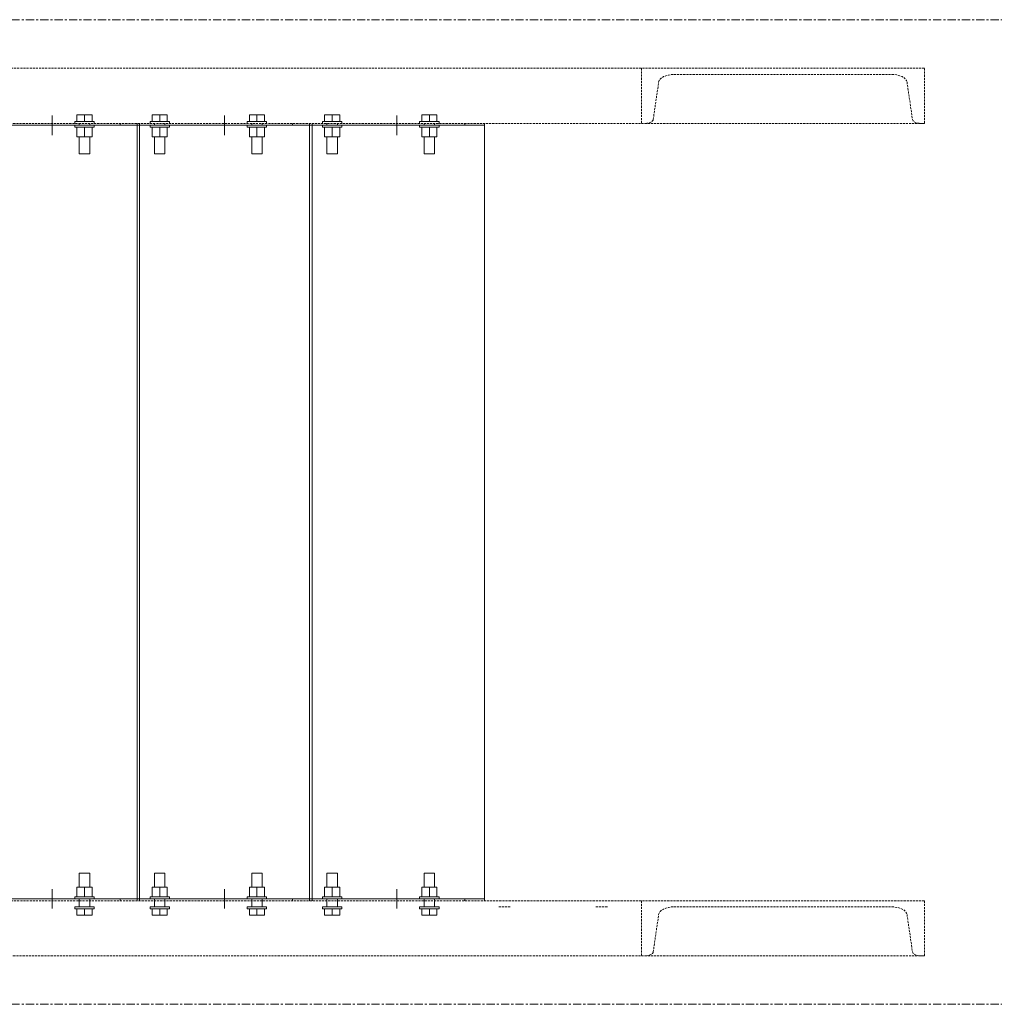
# Model space of a CAD drawing. Header units: millimetres. Extents: x -11210 to 34147, y -5506 to 4553.
# Tile 19 of 33: x 18429 to 19933, y 962 to 2482. Entities that reach past the tile are written whole.
import ezdxf

# ---------------------------------------------------------------- set-up
doc = ezdxf.new("R2010")
doc.units = ezdxf.units.MM
doc.linetypes.add('Linia siatki', pattern=[22.225, 12.7, -3.175, 3.175, -3.175])
doc.linetypes.add('Wyburzony', pattern=[4.8, 3.2, -1.6])
for name, color, linetype, lineweight in [('S-BEAM', 12, 'Continuous', 9), ('S-FSTN', 2, 'Continuous', 9), ('S-GRID', 1, 'Continuous', 9)]:
    doc.layers.add(name, color=color, linetype=linetype, lineweight=lineweight)

# ---------------------------------------------------------------- blocks, each defined once
blk = doc.blocks.new('C - 638209--1_20 Kopia 1')
at = {"layer": 'S-BEAM', "linetype": 'Wyburzony'}
for p, q in [((-7596.5, 2361.6), (-7596.5, 2406.5)), ((-6225.2, 2406.5), (-7596.5, 2406.5)), ((-7524.6, 2406.5), (-7524.6, 2321.5)), ((-5788.4, 2406.5), (-7524.6, 2406.5)), ((-5788.4, 2406.5), (-6225.2, 2406.5)), ((-6225.2, 2406.5), (-6225.2, 2321.5)), ((-5788.4, 2321.5), (-5788.4, 2406.5)), ((-7532.9, 2397), (-7588.2, 2397)), ((-6174.9, 2397), (-5838.7, 2397)), ((-7592.1, 2385.1), (-7593.5, 2327.5)), ((-7527.7, 2327.5), (-7529, 2385.1)), ((-6206.9, 2327.5), (-6198.5, 2385.1)), ((-5815.2, 2385.1), (-5806.8, 2327.5)), ((-7525.8, 2321.5), (-7596.5, 2321.5)), ((-7525.7, 2321.5), (-5795, 2321.5)), ((-5795, 2321.5), (-5788.4, 2321.5)), ((-5788.4, 2321.5), (-5795, 2321.5))]:
    blk.add_line(p, q, dxfattribs=at)
at = {"layer": 'S-BEAM', "linetype": 'Wyburzony', "flags": 128}
for points in [[(-7588.2, 2397), (-7589.2, 2396.6), (-7590.1, 2395.4), (-7590.9, 2393.6), (-7591.5, 2391.1), (-7591.9, 2388.2), (-7592.1, 2385.1)], [(-7529, 2385.1), (-7529.2, 2388.2), (-7529.7, 2391.1), (-7530.3, 2393.6), (-7531.1, 2395.4), (-7532, 2396.6), (-7532.9, 2397)], [(-6198.5, 2385.1), (-6197.7, 2387.4), (-6196.2, 2389.7), (-6193.9, 2391.8), (-6190.9, 2393.6), (-6187.4, 2395), (-6183.5, 2396.1), (-6179.3, 2396.8), (-6174.9, 2397)], [(-5838.7, 2397), (-5834.4, 2396.8), (-5830.1, 2396.1), (-5826.2, 2395), (-5822.7, 2393.6), (-5819.7, 2391.8), (-5817.5, 2389.7), (-5815.9, 2387.4), (-5815.2, 2385.1)], [(-7593.5, 2327.5), (-7593.6, 2325.9), (-7593.8, 2324.5), (-7594.1, 2323.2), (-7594.5, 2322.3), (-7594.9, 2321.7), (-7595.3, 2321.5)], [(-7525.8, 2321.5), (-7526.2, 2321.7), (-7526.6, 2322.3), (-7527, 2323.2), (-7527.4, 2324.5), (-7527.6, 2325.9), (-7527.7, 2327.5)], [(-6217.8, 2321.5), (-6216.5, 2321.6), (-6214.3, 2322), (-6212.4, 2322.5), (-6210.6, 2323.2), (-6209.1, 2324.1), (-6208, 2325.2), (-6207.2, 2326.3), (-6206.9, 2327.5)], [(-5806.8, 2327.5), (-5806.4, 2326.3), (-5805.6, 2325.2), (-5804.5, 2324.1), (-5803, 2323.2), (-5801.3, 2322.5), (-5799.3, 2322), (-5797.2, 2321.6), (-5795.8, 2321.5)]]:
    blk.add_lwpolyline(points, dxfattribs=at)
blk = doc.blocks.new('C - 638211--1_20 Kopia 1')
at = {"layer": 'S-BEAM', "linetype": 'Wyburzony'}
for p, q in [((-6225.2, 1121.5), (-7596.5, 1121.5)), ((-7596.5, 1036.5), (-7596.5, 1111.5)), ((-7532.9, 1112), (-7588.2, 1112)), ((-7524.6, 1121.5), (-7524.6, 1036.5)), ((-5788.4, 1121.5), (-7524.6, 1121.5)), ((-6445.3, 1112), (-6427.3, 1112)), ((-6295.3, 1112), (-6277.3, 1112)), ((-5788.4, 1121.5), (-6225.2, 1121.5)), ((-6225.2, 1121.5), (-6225.2, 1036.5)), ((-6174.9, 1112), (-5838.7, 1112)), ((-5788.4, 1036.5), (-5788.4, 1121.5)), ((-7592.1, 1100.1), (-7593.5, 1042.5)), ((-7527.7, 1042.5), (-7529, 1100.1)), ((-6206.9, 1042.5), (-6198.5, 1100.1)), ((-5815.2, 1100.1), (-5806.8, 1042.5)), ((-7525.8, 1036.5), (-7596.5, 1036.5)), ((-7525.7, 1036.5), (-5795, 1036.5)), ((-5795, 1036.5), (-5788.4, 1036.5)), ((-5788.4, 1036.5), (-5795, 1036.5))]:
    blk.add_line(p, q, dxfattribs=at)
at = {"layer": 'S-BEAM', "linetype": 'Wyburzony', "flags": 128}
for points in [[(-7588.2, 1112), (-7589.2, 1111.6), (-7590.1, 1110.4), (-7590.9, 1108.6), (-7591.5, 1106.1), (-7591.9, 1103.2), (-7592.1, 1100.1)], [(-7529, 1100.1), (-7529.2, 1103.2), (-7529.7, 1106.1), (-7530.3, 1108.6), (-7531.1, 1110.4), (-7532, 1111.6), (-7532.9, 1112)], [(-6198.5, 1100.1), (-6197.7, 1102.4), (-6196.2, 1104.7), (-6193.9, 1106.8), (-6190.9, 1108.6), (-6187.4, 1110), (-6183.5, 1111.1), (-6179.3, 1111.8), (-6174.9, 1112)], [(-5838.7, 1112), (-5834.4, 1111.8), (-5830.1, 1111.1), (-5826.2, 1110), (-5822.7, 1108.6), (-5819.7, 1106.8), (-5817.5, 1104.7), (-5815.9, 1102.4), (-5815.2, 1100.1)], [(-7593.5, 1042.5), (-7593.6, 1040.9), (-7593.8, 1039.5), (-7594.1, 1038.2), (-7594.5, 1037.3), (-7594.9, 1036.7), (-7595.3, 1036.5)], [(-7525.8, 1036.5), (-7526.2, 1036.7), (-7526.6, 1037.3), (-7527, 1038.2), (-7527.4, 1039.5), (-7527.6, 1040.9), (-7527.7, 1042.5)], [(-6217.8, 1036.5), (-6216.5, 1036.6), (-6214.3, 1037), (-6212.4, 1037.5), (-6210.6, 1038.2), (-6209.1, 1039.1), (-6208, 1040.2), (-6207.2, 1041.3), (-6206.9, 1042.5)], [(-5806.8, 1042.5), (-5806.4, 1041.3), (-5805.6, 1040.2), (-5804.5, 1039.1), (-5803, 1038.2), (-5801.3, 1037.5), (-5799.3, 1037), (-5797.2, 1036.6), (-5795.8, 1036.5)]]:
    blk.add_lwpolyline(points, dxfattribs=at)
blk = doc.blocks.new('Family - 664433--1_20 Kopia 1')
at = {"layer": 'S-FSTN'}
for p, q in [((-7269.6, 2318.5), (-7269.6, 1124.5)), ((-7003.6, 2318.5), (-7269.6, 2318.5)), ((-6999.6, 1124.5), (-6999.6, 2318.5)), ((-7269.6, 1124.5), (-7003.6, 1124.5))]:
    blk.add_line(p, q, dxfattribs=at)
blk = doc.blocks.new('Family - 664434--1_20 Kopia 1')
at = {"layer": 'S-FSTN'}
for p, q in [((-7269.6, 2318.5), (-7269.6, 2321.5)), ((-7003.6, 2318.5), (-7269.6, 2318.5)), ((-7029.6, 2318.5), (-7029.6, 2321.5)), ((-6999.6, 2318.5), (-6999.6, 2321.5))]:
    blk.add_line(p, q, dxfattribs=at)
blk = doc.blocks.new('Family - 664435--1_20 Kopia 1')
at = {"layer": 'S-FSTN'}
for p, q in [((-7269.6, 1124.5), (-7003.6, 1124.5)), ((-7269.6, 1121.5), (-7269.6, 1124.5)), ((-7029.6, 1121.5), (-7029.6, 1124.5)), ((-6999.6, 1121.5), (-6999.6, 1124.5))]:
    blk.add_line(p, q, dxfattribs=at)
blk = doc.blocks.new('Family - 664436--1_20 Kopia 1')
at = {"layer": 'S-FSTN'}
for p, q in [((-7003.5, 2318.5), (-7003.5, 1124.5)), ((-6737.5, 2318.5), (-7003.5, 2318.5)), ((-6733.5, 1124.5), (-6733.5, 2318.5)), ((-7003.5, 1124.5), (-6737.5, 1124.5))]:
    blk.add_line(p, q, dxfattribs=at)
blk = doc.blocks.new('Family - 664437--1_20 Kopia 1')
at = {"layer": 'S-FSTN'}
for p, q in [((-7003.5, 2318.5), (-7003.5, 2321.5)), ((-6737.5, 2318.5), (-7003.5, 2318.5)), ((-6763.5, 2318.5), (-6763.5, 2321.5)), ((-6733.5, 2318.5), (-6733.5, 2321.5))]:
    blk.add_line(p, q, dxfattribs=at)
blk = doc.blocks.new('Family - 664438--1_20 Kopia 1')
at = {"layer": 'S-FSTN'}
for p, q in [((-7003.5, 1124.5), (-6737.5, 1124.5)), ((-7003.5, 1121.5), (-7003.5, 1124.5)), ((-6763.5, 1121.5), (-6763.5, 1124.5)), ((-6733.5, 1121.5), (-6733.5, 1124.5))]:
    blk.add_line(p, q, dxfattribs=at)
blk = doc.blocks.new('Family - 664439--1_20 Kopia 1')
at = {"layer": 'S-FSTN'}
for p, q in [((-6737.4, 2318.5), (-6737.4, 1124.5)), ((-6467.4, 2318.5), (-6737.4, 2318.5)), ((-6467.4, 1124.5), (-6467.4, 2318.5)), ((-6737.4, 1124.5), (-6467.4, 1124.5))]:
    blk.add_line(p, q, dxfattribs=at)
blk = doc.blocks.new('Family - 664440--1_20 Kopia 1')
at = {"layer": 'S-FSTN'}
for p, q in [((-6737.4, 2318.5), (-6737.4, 2321.5)), ((-6467.4, 2318.5), (-6737.4, 2318.5)), ((-6497.4, 2318.5), (-6497.4, 2321.5)), ((-6467.4, 2318.5), (-6467.4, 2321.5))]:
    blk.add_line(p, q, dxfattribs=at)
blk = doc.blocks.new('Family - 664441--1_20 Kopia 1')
at = {"layer": 'S-FSTN'}
for p, q in [((-6737.4, 1124.5), (-6467.4, 1124.5)), ((-6737.4, 1121.5), (-6737.4, 1124.5)), ((-6497.4, 1121.5), (-6497.4, 1124.5)), ((-6467.4, 1121.5), (-6467.4, 1124.5))]:
    blk.add_line(p, q, dxfattribs=at)
blk = doc.blocks.new('Family - 664987--1_20 Kopia 1')
at = {"layer": 'S-FSTN'}
for p, q in [((-7096.2, 2334.5), (-7084.6, 2334.5)), ((-7096.2, 2334.5), (-7096.2, 2324.5)), ((-7084.6, 2334.5), (-7073, 2334.5)), ((-7084.6, 2334.5), (-7084.6, 2324.5)), ((-7073, 2334.5), (-7073, 2324.5)), ((-7099.6, 2324.5), (-7099.6, 2321.5)), ((-7096.3, 2324.5), (-7099.6, 2324.5)), ((-7099.6, 2318.5), (-7099.6, 2315.5)), ((-7099.6, 2315.5), (-7096.3, 2315.5)), ((-7092.1, 2324.5), (-7096.2, 2324.5)), ((-7096.2, 2315.5), (-7092.1, 2315.5)), ((-7096.2, 2315.5), (-7096.2, 2300.7)), ((-7092.6, 2321.5), (-7092.6, 2318.5)), ((-7077.1, 2324.5), (-7092.1, 2324.5)), ((-7092.1, 2315.5), (-7077.1, 2315.5)), ((-7084.6, 2315.5), (-7084.6, 2300.7)), ((-7073, 2324.5), (-7077, 2324.5)), ((-7077, 2315.5), (-7073, 2315.5)), ((-7076.6, 2318.5), (-7076.6, 2321.5)), ((-7073, 2315.5), (-7073, 2300.7)), ((-7069.6, 2324.5), (-7072.9, 2324.5)), ((-7072.9, 2315.5), (-7069.6, 2315.5)), ((-7069.6, 2321.5), (-7069.6, 2324.5)), ((-7069.6, 2315.5), (-7069.6, 2318.5)), ((-7084.6, 2300.7), (-7096.2, 2300.7)), ((-7092.6, 2300.7), (-7092.6, 2274.5)), ((-7073, 2300.7), (-7084.6, 2300.7)), ((-7076.6, 2274.5), (-7076.6, 2300.7)), ((-7092.6, 2274.5), (-7076.6, 2274.5))]:
    blk.add_line(p, q, dxfattribs=at)
blk = doc.blocks.new('Family - 664989--1_20 Kopia 1')
at = {"layer": 'S-FSTN'}
for p, q in [((-7092.6, 1164), (-7092.6, 1142.3)), ((-7076.6, 1164), (-7092.6, 1164)), ((-7076.6, 1142.3), (-7076.6, 1164)), ((-7096.2, 1142.3), (-7084.6, 1142.3)), ((-7096.2, 1127.5), (-7096.2, 1142.3)), ((-7084.6, 1142.3), (-7073, 1142.3)), ((-7084.6, 1127.5), (-7084.6, 1142.3)), ((-7073, 1127.5), (-7073, 1142.3)), ((-7099.6, 1127.5), (-7099.6, 1124.5)), ((-7096.3, 1127.5), (-7099.6, 1127.5)), ((-7092.1, 1127.5), (-7096.2, 1127.5)), ((-7077.1, 1127.5), (-7092.1, 1127.5)), ((-7073, 1127.5), (-7077, 1127.5)), ((-7069.6, 1127.5), (-7072.9, 1127.5)), ((-7069.6, 1124.5), (-7069.6, 1127.5)), ((-7099.6, 1112), (-7099.6, 1109)), ((-7069.6, 1112), (-7099.6, 1112)), ((-7092.6, 1124.5), (-7092.6, 1112)), ((-7076.6, 1112), (-7076.6, 1124.5)), ((-7069.6, 1109), (-7069.6, 1112)), ((-7099.6, 1109), (-7096.3, 1109)), ((-7096.2, 1109), (-7092.1, 1109)), ((-7096.2, 1099), (-7096.2, 1109)), ((-7084.6, 1099), (-7096.2, 1099)), ((-7092.1, 1109), (-7077.1, 1109)), ((-7084.6, 1099), (-7084.6, 1109)), ((-7073, 1099), (-7084.6, 1099)), ((-7077, 1109), (-7073, 1109)), ((-7073, 1099), (-7073, 1109)), ((-7072.9, 1109), (-7069.6, 1109))]:
    blk.add_line(p, q, dxfattribs=at)
blk = doc.blocks.new('Family - 664990--1_20 Kopia 1')
at = {"layer": 'S-FSTN'}
for p, q in [((-6980.1, 2334.5), (-6968.5, 2334.5)), ((-6980.1, 2334.5), (-6980.1, 2324.5)), ((-6968.5, 2334.5), (-6956.9, 2334.5)), ((-6968.5, 2334.5), (-6968.5, 2324.5)), ((-6956.9, 2334.5), (-6956.9, 2324.5)), ((-6983.5, 2324.5), (-6983.5, 2321.5)), ((-6980.2, 2324.5), (-6983.5, 2324.5)), ((-6983.5, 2318.5), (-6983.5, 2315.5)), ((-6983.5, 2315.5), (-6980.2, 2315.5)), ((-6976.1, 2324.5), (-6980.1, 2324.5)), ((-6980.1, 2315.5), (-6976.1, 2315.5)), ((-6980.1, 2315.5), (-6980.1, 2300.7)), ((-6976.5, 2321.5), (-6976.5, 2318.5)), ((-6961, 2324.5), (-6976, 2324.5)), ((-6976, 2315.5), (-6961, 2315.5)), ((-6968.5, 2315.5), (-6968.5, 2300.7)), ((-6956.9, 2324.5), (-6961, 2324.5)), ((-6961, 2315.5), (-6956.9, 2315.5)), ((-6960.5, 2318.5), (-6960.5, 2321.5)), ((-6956.9, 2315.5), (-6956.9, 2300.7)), ((-6953.5, 2324.5), (-6956.8, 2324.5)), ((-6956.8, 2315.5), (-6953.5, 2315.5)), ((-6953.5, 2321.5), (-6953.5, 2324.5)), ((-6953.5, 2315.5), (-6953.5, 2318.5)), ((-6968.5, 2300.7), (-6980.1, 2300.7)), ((-6976.5, 2300.7), (-6976.5, 2274.5)), ((-6956.9, 2300.7), (-6968.5, 2300.7)), ((-6960.5, 2274.5), (-6960.5, 2300.7)), ((-6976.5, 2274.5), (-6960.5, 2274.5))]:
    blk.add_line(p, q, dxfattribs=at)
blk = doc.blocks.new('Family - 664991--1_20 Kopia 1')
at = {"layer": 'S-FSTN'}
for p, q in [((-6830.1, 2334.5), (-6818.5, 2334.5)), ((-6830.1, 2334.5), (-6830.1, 2324.5)), ((-6818.5, 2334.5), (-6806.9, 2334.5)), ((-6818.5, 2334.5), (-6818.5, 2324.5)), ((-6806.9, 2334.5), (-6806.9, 2324.5)), ((-6833.5, 2324.5), (-6833.5, 2321.5)), ((-6830.2, 2324.5), (-6833.5, 2324.5)), ((-6833.5, 2318.5), (-6833.5, 2315.5)), ((-6833.5, 2315.5), (-6830.2, 2315.5)), ((-6826.1, 2324.5), (-6830.1, 2324.5)), ((-6830.1, 2315.5), (-6826.1, 2315.5)), ((-6830.1, 2315.5), (-6830.1, 2300.7)), ((-6826.5, 2321.5), (-6826.5, 2318.5)), ((-6811, 2324.5), (-6826, 2324.5)), ((-6826, 2315.5), (-6811, 2315.5)), ((-6818.5, 2315.5), (-6818.5, 2300.7)), ((-6806.9, 2324.5), (-6811, 2324.5)), ((-6811, 2315.5), (-6806.9, 2315.5)), ((-6810.5, 2318.5), (-6810.5, 2321.5)), ((-6806.9, 2315.5), (-6806.9, 2300.7)), ((-6803.5, 2324.5), (-6806.8, 2324.5)), ((-6806.8, 2315.5), (-6803.5, 2315.5)), ((-6803.5, 2321.5), (-6803.5, 2324.5)), ((-6803.5, 2315.5), (-6803.5, 2318.5)), ((-6818.5, 2300.7), (-6830.1, 2300.7)), ((-6826.5, 2300.7), (-6826.5, 2274.5)), ((-6806.9, 2300.7), (-6818.5, 2300.7)), ((-6810.5, 2274.5), (-6810.5, 2300.7)), ((-6826.5, 2274.5), (-6810.5, 2274.5))]:
    blk.add_line(p, q, dxfattribs=at)
blk = doc.blocks.new('Family - 664992--1_20 Kopia 1')
at = {"layer": 'S-FSTN'}
for p, q in [((-6976.5, 1164), (-6976.5, 1142.3)), ((-6960.5, 1164), (-6976.5, 1164)), ((-6960.5, 1142.3), (-6960.5, 1164)), ((-6980.1, 1142.3), (-6968.5, 1142.3)), ((-6980.1, 1127.5), (-6980.1, 1142.3)), ((-6968.5, 1142.3), (-6956.9, 1142.3)), ((-6968.5, 1127.5), (-6968.5, 1142.3)), ((-6956.9, 1127.5), (-6956.9, 1142.3)), ((-6983.5, 1127.5), (-6983.5, 1124.5)), ((-6980.2, 1127.5), (-6983.5, 1127.5)), ((-6976.1, 1127.5), (-6980.1, 1127.5)), ((-6961, 1127.5), (-6976, 1127.5)), ((-6956.9, 1127.5), (-6961, 1127.5)), ((-6953.5, 1127.5), (-6956.8, 1127.5)), ((-6953.5, 1124.5), (-6953.5, 1127.5)), ((-6983.5, 1112), (-6983.5, 1109)), ((-6953.5, 1112), (-6983.5, 1112)), ((-6976.5, 1124.5), (-6976.5, 1112)), ((-6960.5, 1112), (-6960.5, 1124.5)), ((-6953.5, 1109), (-6953.5, 1112)), ((-6983.5, 1109), (-6980.2, 1109)), ((-6980.1, 1109), (-6976.1, 1109)), ((-6980.1, 1099), (-6980.1, 1109)), ((-6968.5, 1099), (-6980.1, 1099)), ((-6976, 1109), (-6961, 1109)), ((-6968.5, 1099), (-6968.5, 1109)), ((-6956.9, 1099), (-6968.5, 1099)), ((-6961, 1109), (-6956.9, 1109)), ((-6956.9, 1099), (-6956.9, 1109)), ((-6956.8, 1109), (-6953.5, 1109))]:
    blk.add_line(p, q, dxfattribs=at)
blk = doc.blocks.new('Family - 664993--1_20 Kopia 1')
at = {"layer": 'S-FSTN'}
for p, q in [((-6826.5, 1164), (-6826.5, 1142.3)), ((-6810.5, 1164), (-6826.5, 1164)), ((-6810.5, 1142.3), (-6810.5, 1164)), ((-6830.1, 1142.3), (-6818.5, 1142.3)), ((-6830.1, 1127.5), (-6830.1, 1142.3)), ((-6818.5, 1142.3), (-6806.9, 1142.3)), ((-6818.5, 1127.5), (-6818.5, 1142.3)), ((-6806.9, 1127.5), (-6806.9, 1142.3)), ((-6833.5, 1127.5), (-6833.5, 1124.5)), ((-6830.2, 1127.5), (-6833.5, 1127.5)), ((-6826.1, 1127.5), (-6830.1, 1127.5)), ((-6811, 1127.5), (-6826, 1127.5)), ((-6806.9, 1127.5), (-6811, 1127.5)), ((-6803.5, 1127.5), (-6806.8, 1127.5)), ((-6803.5, 1124.5), (-6803.5, 1127.5)), ((-6833.5, 1112), (-6833.5, 1109)), ((-6803.5, 1112), (-6833.5, 1112)), ((-6826.5, 1124.5), (-6826.5, 1112)), ((-6810.5, 1112), (-6810.5, 1124.5)), ((-6803.5, 1109), (-6803.5, 1112)), ((-6833.5, 1109), (-6830.2, 1109)), ((-6830.1, 1109), (-6826.1, 1109)), ((-6830.1, 1099), (-6830.1, 1109)), ((-6818.5, 1099), (-6830.1, 1099)), ((-6826, 1109), (-6811, 1109)), ((-6818.5, 1099), (-6818.5, 1109)), ((-6806.9, 1099), (-6818.5, 1099)), ((-6811, 1109), (-6806.9, 1109)), ((-6806.9, 1099), (-6806.9, 1109)), ((-6806.8, 1109), (-6803.5, 1109))]:
    blk.add_line(p, q, dxfattribs=at)
blk = doc.blocks.new('Family - 664994--1_20 Kopia 1')
at = {"layer": 'S-FSTN'}
for p, q in [((-6714, 2334.5), (-6702.4, 2334.5)), ((-6714, 2334.5), (-6714, 2324.5)), ((-6702.4, 2334.5), (-6690.8, 2334.5)), ((-6702.4, 2334.5), (-6702.4, 2324.5)), ((-6690.8, 2334.5), (-6690.8, 2324.5)), ((-6717.4, 2324.5), (-6717.4, 2321.5)), ((-6714.2, 2324.5), (-6717.4, 2324.5)), ((-6717.4, 2318.5), (-6717.4, 2315.5)), ((-6717.4, 2315.5), (-6714.2, 2315.5)), ((-6710, 2324.5), (-6714, 2324.5)), ((-6714, 2315.5), (-6710, 2315.5)), ((-6714, 2315.5), (-6714, 2300.7)), ((-6710.4, 2321.5), (-6710.4, 2318.5)), ((-6694.9, 2324.5), (-6709.9, 2324.5)), ((-6709.9, 2315.5), (-6694.9, 2315.5)), ((-6702.4, 2315.5), (-6702.4, 2300.7)), ((-6690.8, 2324.5), (-6694.9, 2324.5)), ((-6694.9, 2315.5), (-6690.8, 2315.5)), ((-6694.4, 2318.5), (-6694.4, 2321.5)), ((-6690.8, 2315.5), (-6690.8, 2300.7)), ((-6687.4, 2324.5), (-6690.7, 2324.5)), ((-6690.7, 2315.5), (-6687.4, 2315.5)), ((-6687.4, 2321.5), (-6687.4, 2324.5)), ((-6687.4, 2315.5), (-6687.4, 2318.5)), ((-6702.4, 2300.7), (-6714, 2300.7)), ((-6710.4, 2300.7), (-6710.4, 2274.5)), ((-6690.8, 2300.7), (-6702.4, 2300.7)), ((-6694.4, 2274.5), (-6694.4, 2300.7)), ((-6710.4, 2274.5), (-6694.4, 2274.5))]:
    blk.add_line(p, q, dxfattribs=at)
blk = doc.blocks.new('Family - 664995--1_20 Kopia 1')
at = {"layer": 'S-FSTN'}
for p, q in [((-6564, 2334.5), (-6552.4, 2334.5)), ((-6564, 2334.5), (-6564, 2324.5)), ((-6552.4, 2334.5), (-6540.8, 2334.5)), ((-6552.4, 2334.5), (-6552.4, 2324.5)), ((-6540.8, 2334.5), (-6540.8, 2324.5)), ((-6567.4, 2324.5), (-6567.4, 2321.5)), ((-6564.2, 2324.5), (-6567.4, 2324.5)), ((-6567.4, 2318.5), (-6567.4, 2315.5)), ((-6567.4, 2315.5), (-6564.2, 2315.5)), ((-6560, 2324.5), (-6564, 2324.5)), ((-6564, 2315.5), (-6560, 2315.5)), ((-6564, 2315.5), (-6564, 2300.7)), ((-6560.4, 2321.5), (-6560.4, 2318.5)), ((-6544.9, 2324.5), (-6559.9, 2324.5)), ((-6559.9, 2315.5), (-6544.9, 2315.5)), ((-6552.4, 2315.5), (-6552.4, 2300.7)), ((-6540.8, 2324.5), (-6544.9, 2324.5)), ((-6544.9, 2315.5), (-6540.8, 2315.5)), ((-6544.4, 2318.5), (-6544.4, 2321.5)), ((-6540.8, 2315.5), (-6540.8, 2300.7)), ((-6537.4, 2324.5), (-6540.7, 2324.5)), ((-6540.7, 2315.5), (-6537.4, 2315.5)), ((-6537.4, 2321.5), (-6537.4, 2324.5)), ((-6537.4, 2315.5), (-6537.4, 2318.5)), ((-6552.4, 2300.7), (-6564, 2300.7)), ((-6560.4, 2300.7), (-6560.4, 2274.5)), ((-6540.8, 2300.7), (-6552.4, 2300.7)), ((-6544.4, 2274.5), (-6544.4, 2300.7)), ((-6560.4, 2274.5), (-6544.4, 2274.5))]:
    blk.add_line(p, q, dxfattribs=at)
blk = doc.blocks.new('Family - 664996--1_20 Kopia 1')
at = {"layer": 'S-FSTN'}
for p, q in [((-6710.4, 1164), (-6710.4, 1142.3)), ((-6694.4, 1164), (-6710.4, 1164)), ((-6694.4, 1142.3), (-6694.4, 1164)), ((-6714, 1142.3), (-6702.4, 1142.3)), ((-6714, 1127.5), (-6714, 1142.3)), ((-6702.4, 1142.3), (-6690.8, 1142.3)), ((-6702.4, 1127.5), (-6702.4, 1142.3)), ((-6690.8, 1127.5), (-6690.8, 1142.3)), ((-6717.4, 1127.5), (-6717.4, 1124.5)), ((-6714.2, 1127.5), (-6717.4, 1127.5)), ((-6710, 1127.5), (-6714, 1127.5)), ((-6694.9, 1127.5), (-6709.9, 1127.5)), ((-6690.8, 1127.5), (-6694.9, 1127.5)), ((-6687.4, 1127.5), (-6690.7, 1127.5)), ((-6687.4, 1124.5), (-6687.4, 1127.5)), ((-6717.4, 1112), (-6717.4, 1109)), ((-6687.4, 1112), (-6717.4, 1112)), ((-6710.4, 1124.5), (-6710.4, 1112)), ((-6694.4, 1112), (-6694.4, 1124.5)), ((-6687.4, 1109), (-6687.4, 1112)), ((-6717.4, 1109), (-6714.2, 1109)), ((-6714, 1109), (-6710, 1109)), ((-6714, 1099), (-6714, 1109)), ((-6702.4, 1099), (-6714, 1099)), ((-6709.9, 1109), (-6694.9, 1109)), ((-6702.4, 1099), (-6702.4, 1109)), ((-6690.8, 1099), (-6702.4, 1099)), ((-6694.9, 1109), (-6690.8, 1109)), ((-6690.8, 1099), (-6690.8, 1109)), ((-6690.7, 1109), (-6687.4, 1109))]:
    blk.add_line(p, q, dxfattribs=at)
blk = doc.blocks.new('Family - 664997--1_20 Kopia 1')
at = {"layer": 'S-FSTN'}
for p, q in [((-6560.4, 1164), (-6560.4, 1142.3)), ((-6544.4, 1164), (-6560.4, 1164)), ((-6544.4, 1142.3), (-6544.4, 1164)), ((-6564, 1142.3), (-6552.4, 1142.3)), ((-6564, 1127.5), (-6564, 1142.3)), ((-6552.4, 1142.3), (-6540.8, 1142.3)), ((-6552.4, 1127.5), (-6552.4, 1142.3)), ((-6540.8, 1127.5), (-6540.8, 1142.3)), ((-6567.4, 1127.5), (-6567.4, 1124.5)), ((-6564.2, 1127.5), (-6567.4, 1127.5)), ((-6560, 1127.5), (-6564, 1127.5)), ((-6544.9, 1127.5), (-6559.9, 1127.5)), ((-6540.8, 1127.5), (-6544.9, 1127.5)), ((-6537.4, 1127.5), (-6540.7, 1127.5)), ((-6537.4, 1124.5), (-6537.4, 1127.5)), ((-6567.4, 1112), (-6567.4, 1109)), ((-6537.4, 1112), (-6567.4, 1112)), ((-6560.4, 1124.5), (-6560.4, 1112)), ((-6544.4, 1112), (-6544.4, 1124.5)), ((-6537.4, 1109), (-6537.4, 1112)), ((-6567.4, 1109), (-6564.2, 1109)), ((-6564, 1109), (-6560, 1109)), ((-6564, 1099), (-6564, 1109)), ((-6552.4, 1099), (-6564, 1099)), ((-6559.9, 1109), (-6544.9, 1109)), ((-6552.4, 1099), (-6552.4, 1109)), ((-6540.8, 1099), (-6552.4, 1099)), ((-6544.9, 1109), (-6540.8, 1109)), ((-6540.8, 1099), (-6540.8, 1109)), ((-6540.7, 1109), (-6537.4, 1109))]:
    blk.add_line(p, q, dxfattribs=at)
blk = doc.blocks.new('Family - 665331--1_20 Kopia 1')
at = {"layer": 'S-FSTN'}
for p, q in [((-7134.6, 2333.5), (-7134.6, 2303.5)), ((-7119.6, 2318.5), (-7149.6, 2318.5))]:
    blk.add_line(p, q, dxfattribs=at)
blk = doc.blocks.new('Family - 665332--1_20 Kopia 1')
at = {"layer": 'S-FSTN'}
for p, q in [((-7134.6, 1139.5), (-7134.6, 1109.5)), ((-7119.6, 1124.5), (-7149.6, 1124.5))]:
    blk.add_line(p, q, dxfattribs=at)
blk = doc.blocks.new('Family - 665333--1_20 Kopia 1')
at = {"layer": 'S-FSTN'}
for p, q in [((-6868.5, 2333.5), (-6868.5, 2303.5)), ((-6853.5, 2318.5), (-6883.5, 2318.5))]:
    blk.add_line(p, q, dxfattribs=at)
blk = doc.blocks.new('Family - 665334--1_20 Kopia 1')
at = {"layer": 'S-FSTN'}
for p, q in [((-6868.5, 1139.5), (-6868.5, 1109.5)), ((-6853.5, 1124.5), (-6883.5, 1124.5))]:
    blk.add_line(p, q, dxfattribs=at)
blk = doc.blocks.new('Family - 665335--1_20 Kopia 1')
at = {"layer": 'S-FSTN'}
for p, q in [((-6602.4, 2333.5), (-6602.4, 2303.5)), ((-6587.4, 2318.5), (-6617.4, 2318.5))]:
    blk.add_line(p, q, dxfattribs=at)
blk = doc.blocks.new('Family - 665336--1_20 Kopia 1')
at = {"layer": 'S-FSTN'}
for p, q in [((-6602.4, 1139.5), (-6602.4, 1109.5)), ((-6587.4, 1124.5), (-6617.4, 1124.5))]:
    blk.add_line(p, q, dxfattribs=at)

msp = doc.modelspace()

# ---------------------------------------------------------------- linework, layer by layer
at = {"layer": 'S-GRID', "linetype": 'Linia siatki'}
for p, q in [((14704.3, 2481.5), (24096.8, 2481.5)), ((14704.3, 961.5), (24096.8, 961.5))]:
    msp.add_line(p, q, dxfattribs=at)

# ---------------------------------------------------------------- block references
at = {"layer": 'S-BEAM', "linetype": 'Wyburzony'}
for name in ['C - 638209--1_20 Kopia 1', 'C - 638211--1_20 Kopia 1']:
    msp.add_blockref(name, (25613.3, 0), dxfattribs=at)
at = {"layer": 'S-FSTN'}
for name in ['Family - 665331--1_20 Kopia 1', 'Family - 664987--1_20 Kopia 1', 'Family - 664990--1_20 Kopia 1', 'Family - 665333--1_20 Kopia 1', 'Family - 664991--1_20 Kopia 1', 'Family - 664994--1_20 Kopia 1', 'Family - 665335--1_20 Kopia 1', 'Family - 664995--1_20 Kopia 1', 'Family - 664434--1_20 Kopia 1', 'Family - 664433--1_20 Kopia 1', 'Family - 664437--1_20 Kopia 1', 'Family - 664436--1_20 Kopia 1', 'Family - 664440--1_20 Kopia 1', 'Family - 664439--1_20 Kopia 1', 'Family - 664989--1_20 Kopia 1', 'Family - 664992--1_20 Kopia 1', 'Family - 664993--1_20 Kopia 1', 'Family - 664996--1_20 Kopia 1', 'Family - 664997--1_20 Kopia 1', 'Family - 665332--1_20 Kopia 1', 'Family - 665334--1_20 Kopia 1', 'Family - 665336--1_20 Kopia 1', 'Family - 664435--1_20 Kopia 1', 'Family - 664438--1_20 Kopia 1', 'Family - 664441--1_20 Kopia 1']:
    msp.add_blockref(name, (25613.3, 0), dxfattribs=at)

doc.saveas('drawing.dxf')
